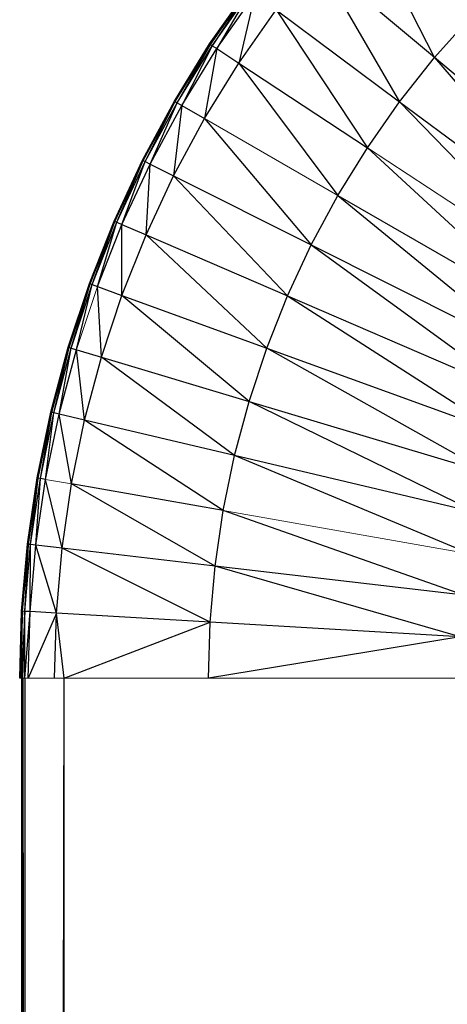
# Paper-space layout '_Back' of a CAD drawing. Header units: millimetres. Extents: x -1300 to 0, y 0 to 650.
# Tile 32 of 94: x -1300 to -1291, y 617 to 639. Entities that reach past the tile are written whole.
import ezdxf

# ---------------------------------------------------------------- set-up
doc = ezdxf.new("R2010")
doc.units = ezdxf.units.MM

psp = doc.layouts.new('_Back')

# ---------------------------------------------------------------- linework, layer by layer
at = {"color": 7, "linetype": 'Continuous', "lineweight": 25}
for p, q in [((-1290.86, 638.101), (-1292.551, 641.443)), ((-1293.531, 640.342), (-1291.649, 637.103)), ((-1290.86, 638.101), (-1293.531, 640.342)), ((-1295.949, 638.41), (-1295.077, 639.655)), ((-1295.932, 638.399), (-1295.077, 639.655)), ((-1295.932, 638.399), (-1295.06, 639.643)), ((-1295.06, 639.643), (-1295.89, 638.371)), ((-1295.89, 638.371), (-1295.02, 639.613)), ((-1295.02, 639.613), (-1295.787, 638.304)), ((-1295.787, 638.304), (-1294.922, 639.54)), ((-1294.922, 639.54), (-1295.291, 637.977)), ((-1295.291, 637.977), (-1294.446, 639.185)), ((-1294.446, 639.185), (-1292.379, 636.062)), ((-1294.446, 639.185), (-1291.649, 637.103)), ((-1290.86, 638.101), (-1290.015, 639.051)), ((-1296.747, 637.116), (-1295.949, 638.41)), ((-1296.729, 637.106), (-1295.949, 638.41)), ((-1296.686, 637.081), (-1295.932, 638.399)), ((-1296.686, 637.081), (-1295.89, 638.371)), ((-1295.89, 638.371), (-1296.58, 637.019)), ((-1296.58, 637.019), (-1295.787, 638.304)), ((-1295.787, 638.304), (-1296.065, 636.723)), ((-1295.949, 638.41), (-1295.932, 638.399)), ((-1295.932, 638.399), (-1295.89, 638.371)), ((-1295.89, 638.371), (-1295.787, 638.304)), ((-1295.787, 638.304), (-1295.291, 637.977)), ((-1291.649, 637.103), (-1290.86, 638.101)), ((-1290.86, 638.101), (-1287.101, 633.717)), ((-1286.516, 634.456), (-1290.86, 638.101)), ((-1296.065, 636.723), (-1295.291, 637.977)), ((-1295.291, 637.977), (-1292.379, 636.062)), ((-1295.291, 637.977), (-1293.046, 634.979)), ((-1297.468, 635.778), (-1296.747, 637.116)), ((-1297.45, 635.769), (-1296.747, 637.116)), ((-1297.45, 635.769), (-1296.729, 637.106)), ((-1297.405, 635.746), (-1296.729, 637.106)), ((-1297.405, 635.746), (-1296.686, 637.081)), ((-1297.296, 635.691), (-1296.686, 637.081)), ((-1297.296, 635.691), (-1296.58, 637.019)), ((-1296.58, 637.019), (-1296.765, 635.425)), ((-1296.747, 637.116), (-1296.729, 637.106)), ((-1296.729, 637.106), (-1296.686, 637.081)), ((-1296.686, 637.081), (-1296.58, 637.019)), ((-1296.58, 637.019), (-1296.065, 636.723)), ((-1292.379, 636.062), (-1291.649, 637.103)), ((-1291.649, 637.103), (-1286.924, 633.585)), ((-1291.649, 637.103), (-1287.641, 632.946)), ((-1296.765, 635.425), (-1296.065, 636.723)), ((-1296.065, 636.723), (-1293.65, 633.86)), ((-1293.046, 634.979), (-1292.379, 636.062)), ((-1292.379, 636.062), (-1288.135, 632.144)), ((-1298.111, 634.4), (-1297.468, 635.778)), ((-1298.092, 634.392), (-1297.468, 635.778)), ((-1298.092, 634.392), (-1297.45, 635.769)), ((-1298.046, 634.372), (-1297.45, 635.769)), ((-1298.046, 634.372), (-1297.405, 635.746)), ((-1297.933, 634.324), (-1297.405, 635.746)), ((-1297.933, 634.324), (-1297.296, 635.691)), ((-1297.468, 635.778), (-1297.45, 635.769)), ((-1297.45, 635.769), (-1297.405, 635.746)), ((-1297.405, 635.746), (-1297.296, 635.691)), ((-1297.388, 634.088), (-1297.296, 635.691)), ((-1297.296, 635.691), (-1296.765, 635.425)), ((-1297.388, 634.088), (-1296.765, 635.425)), ((-1296.765, 635.425), (-1293.65, 633.86)), ((-1296.765, 635.425), (-1294.187, 632.708)), ((-1293.65, 633.86), (-1293.046, 634.979)), ((-1293.046, 634.979), (-1287.944, 632.034)), ((-1293.046, 634.979), (-1288.582, 631.315)), ((-1298.672, 632.987), (-1298.111, 634.4)), ((-1298.653, 632.98), (-1298.111, 634.4)), ((-1298.653, 632.98), (-1298.092, 634.392)), ((-1298.606, 632.963), (-1298.092, 634.392)), ((-1298.606, 632.963), (-1298.046, 634.372)), ((-1298.491, 632.921), (-1298.046, 634.372)), ((-1298.491, 632.921), (-1297.933, 634.324)), ((-1298.111, 634.4), (-1298.092, 634.392)), ((-1298.092, 634.392), (-1298.046, 634.372)), ((-1298.046, 634.372), (-1297.933, 634.324)), ((-1297.933, 632.718), (-1297.933, 634.324)), ((-1297.933, 634.324), (-1297.388, 634.088)), ((-1297.933, 632.718), (-1297.388, 634.088)), ((-1294.657, 631.526), (-1297.388, 634.088)), ((-1297.388, 634.088), (-1294.187, 632.708)), ((-1294.187, 632.708), (-1293.65, 633.86)), ((-1293.65, 633.86), (-1288.582, 631.315)), ((-1293.65, 633.86), (-1288.98, 630.462)), ((-1299.15, 631.544), (-1298.672, 632.987)), ((-1299.131, 631.538), (-1298.653, 632.98)), ((-1299.082, 631.524), (-1298.653, 632.98)), ((-1299.082, 631.524), (-1298.606, 632.963)), ((-1298.965, 631.489), (-1298.606, 632.963)), ((-1298.672, 632.987), (-1298.653, 632.98)), ((-1298.653, 632.98), (-1298.606, 632.963)), ((-1298.606, 632.963), (-1298.491, 632.921)), ((-1298.396, 631.319), (-1298.491, 632.921)), ((-1298.491, 632.921), (-1297.933, 632.718)), ((-1298.396, 631.319), (-1297.933, 632.718)), ((-1297.933, 632.718), (-1294.657, 631.526)), ((-1295.057, 630.319), (-1297.933, 632.718)), ((-1294.657, 631.526), (-1294.187, 632.708)), ((-1294.187, 632.708), (-1288.98, 630.462)), ((-1294.187, 632.708), (-1289.328, 629.586)), ((-1299.544, 630.076), (-1299.15, 631.544)), ((-1299.524, 630.071), (-1299.15, 631.544)), ((-1299.524, 630.071), (-1299.131, 631.538)), ((-1299.475, 630.059), (-1299.131, 631.538)), ((-1299.475, 630.059), (-1299.082, 631.524)), ((-1299.356, 630.031), (-1299.082, 631.524)), ((-1299.356, 630.031), (-1298.965, 631.489)), ((-1299.15, 631.544), (-1299.131, 631.538)), ((-1299.131, 631.538), (-1299.082, 631.524)), ((-1299.082, 631.524), (-1298.396, 631.319)), ((-1298.778, 629.894), (-1298.965, 631.489)), ((-1295.057, 630.319), (-1294.657, 631.526)), ((-1289.624, 628.692), (-1294.657, 631.526)), ((-1294.657, 631.526), (-1289.328, 629.586)), ((-1298.778, 629.894), (-1298.396, 631.319)), ((-1295.386, 629.09), (-1298.396, 631.319)), ((-1298.396, 631.319), (-1295.057, 630.319)), ((-1295.386, 629.09), (-1295.057, 630.319)), ((-1289.868, 627.783), (-1295.057, 630.319)), ((-1295.057, 630.319), (-1289.624, 628.692)), ((-1299.851, 628.587), (-1299.544, 630.076)), ((-1299.831, 628.583), (-1299.544, 630.076)), ((-1299.831, 628.583), (-1299.524, 630.071)), ((-1299.781, 628.575), (-1299.524, 630.071)), ((-1299.781, 628.575), (-1299.475, 630.059)), ((-1299.661, 628.553), (-1299.475, 630.059)), ((-1299.661, 628.553), (-1299.356, 630.031)), ((-1299.524, 630.071), (-1299.544, 630.076)), ((-1299.475, 630.059), (-1299.524, 630.071)), ((-1299.356, 630.031), (-1299.475, 630.059)), ((-1299.076, 628.45), (-1299.356, 630.031)), ((-1298.778, 629.894), (-1299.356, 630.031)), ((-1299.076, 628.45), (-1298.778, 629.894)), ((-1295.386, 629.09), (-1298.778, 629.894)), ((-1295.643, 627.845), (-1298.778, 629.894)), ((-1295.643, 627.845), (-1295.386, 629.09)), ((-1290.058, 626.86), (-1295.386, 629.09)), ((-1289.868, 627.783), (-1295.386, 629.09)), ((-1300.071, 627.083), (-1299.851, 628.587)), ((-1300.051, 627.08), (-1299.851, 628.587)), ((-1300.051, 627.08), (-1299.831, 628.583)), ((-1300.001, 627.075), (-1299.831, 628.583)), ((-1300.001, 627.075), (-1299.781, 628.575)), ((-1299.88, 627.06), (-1299.781, 628.575)), ((-1299.88, 627.06), (-1299.661, 628.553)), ((-1299.831, 628.583), (-1299.851, 628.587)), ((-1299.781, 628.575), (-1299.831, 628.583)), ((-1299.661, 628.553), (-1299.781, 628.575)), ((-1299.29, 626.991), (-1299.661, 628.553)), ((-1299.29, 626.991), (-1299.076, 628.45)), ((-1295.827, 626.587), (-1299.076, 628.45)), ((-1295.643, 627.845), (-1299.076, 628.45)), ((-1295.827, 626.587), (-1295.643, 627.845)), ((-1290.195, 625.928), (-1295.643, 627.845)), ((-1300.204, 625.568), (-1300.071, 627.083)), ((-1300.184, 625.567), (-1300.071, 627.083)), ((-1300.184, 625.567), (-1300.051, 627.08)), ((-1300.133, 625.564), (-1300.051, 627.08)), ((-1300.133, 625.564), (-1300.001, 627.075)), ((-1300.051, 627.08), (-1300.071, 627.083)), ((-1300.001, 627.075), (-1300.051, 627.08)), ((-1300.011, 625.557), (-1300.001, 627.075)), ((-1300.011, 625.557), (-1299.88, 627.06)), ((-1299.88, 627.06), (-1300.001, 627.075)), ((-1299.29, 626.991), (-1299.88, 627.06)), ((-1299.418, 625.523), (-1299.88, 627.06)), ((-1299.418, 625.523), (-1299.29, 626.991)), ((-1295.938, 625.32), (-1299.29, 626.991)), ((-1295.827, 626.587), (-1299.29, 626.991)), ((-1295.938, 625.32), (-1295.827, 626.587)), ((-1290.195, 625.928), (-1295.827, 626.587)), ((-1290.277, 624.99), (-1295.827, 626.587)), ((-1300.248, 624.049), (-1300.204, 625.568)), ((-1300.184, 625.567), (-1300.248, 624.049)), ((-1300.228, 624.049), (-1300.184, 625.567)), ((-1300.207, 624.049), (-1300.184, 625.567)), ((-1300.133, 625.564), (-1300.207, 624.049)), ((-1300.184, 625.567), (-1300.204, 625.568)), ((-1300.133, 625.564), (-1300.184, 625.567)), ((-1300.177, 624.049), (-1300.133, 625.564)), ((-1300.131, 624.049), (-1300.133, 625.564)), ((-1300.011, 625.557), (-1300.133, 625.564)), ((-1300.131, 624.049), (-1300.011, 625.557)), ((-1300.055, 624.049), (-1300.011, 625.557)), ((-1299.418, 625.523), (-1300.011, 625.557)), ((-1299.418, 625.523), (-1300.055, 624.049)), ((-1299.461, 624.049), (-1299.418, 625.523)), ((-1295.938, 625.32), (-1299.418, 625.523)), ((-1299.242, 624.049), (-1299.418, 625.523)), ((-1299.242, 624.049), (-1295.938, 625.32)), ((-1295.975, 624.049), (-1295.938, 625.32)), ((-1290.277, 624.99), (-1295.938, 625.32)), ((-1290.277, 624.99), (-1295.975, 624.049)), ((-1300.207, 624.049), (-1300.174, 26.301)), ((-1300.207, 624.049), (-1300.207, 26.301)), ((-1300.174, 624.049), (-1300.131, 26.301)), ((-1300.174, 624.049), (-1300.174, 26.301)), ((-1300.131, 624.049), (-1300.131, 26.301)), ((-1300.131, 26.301), (-1299.242, 624.049))]:
    psp.add_line(p, q, dxfattribs=at)
at = {"color": 142, "linetype": 'Continuous', "lineweight": 18, "true_color": 0x0080c0}
for p, q in [((-1296.729, 637.106), (-1295.932, 638.399)), ((-1296.065, 636.723), (-1293.046, 634.979)), ((-1292.379, 636.062), (-1287.641, 632.946)), ((-1299.131, 631.538), (-1298.672, 632.987)), ((-1298.965, 631.489), (-1298.491, 632.921)), ((-1299.076, 628.45), (-1299.661, 628.553)), ((-1290.058, 626.86), (-1295.643, 627.845)), ((-1300.177, 624.049), (-1300.248, 624.049)), ((-1300.141, 624.049), (-1300.177, 624.049)), ((-1300.141, 624.049), (-1285.391, 624.049)), ((-1299.242, 26.301), (-1299.242, 624.049))]:
    psp.add_line(p, q, dxfattribs=at)

doc.saveas('drawing.dxf')
